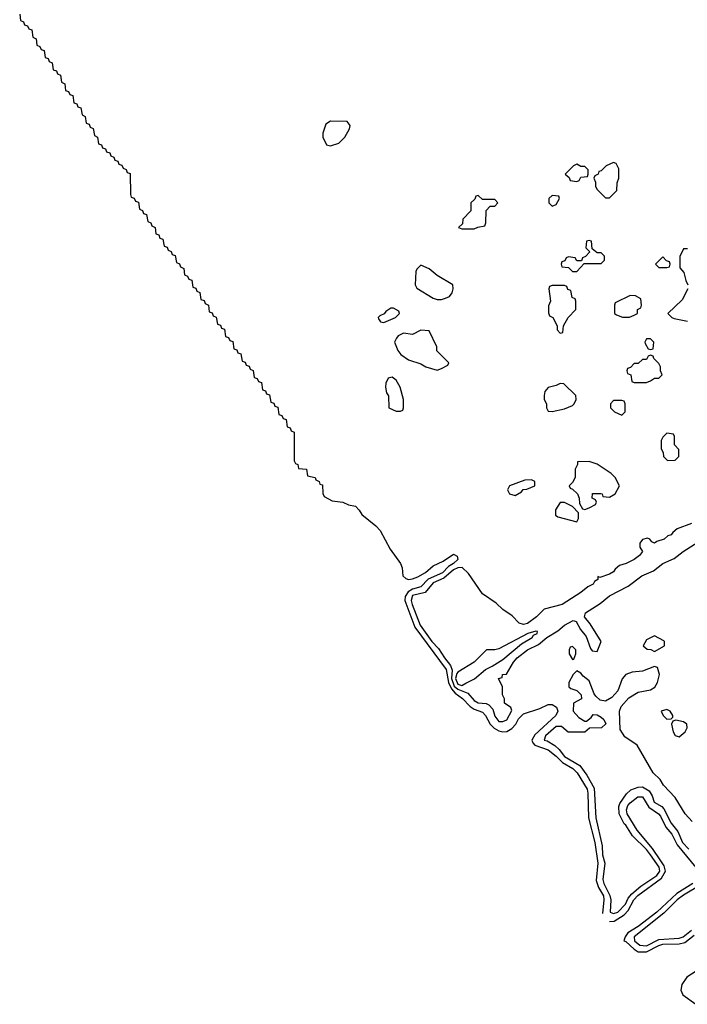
# Model space of a CAD drawing. Header units: inches. Extents: x 2671394 to 2765652, y 830470 to 955458.
# Tile 1 of 256: x 2682574 to 2685829, y 844921 to 849723. Entities that reach past the tile are written whole.
import ezdxf

# ---------------------------------------------------------------- set-up
doc = ezdxf.new("R2010")
doc.units = ezdxf.units.IN
doc.header["$MEASUREMENT"] = 0
doc.layers.add('C6884', color=7, linetype='Continuous')

msp = doc.modelspace()

# ---------------------------------------------------------------- linework, layer by layer
at = {"layer": 'C6884', "color": 2}
for points, elevation in [([(2682574, 849750), (2682578, 849718), (2682592.7, 849712.7), (2682598, 849698), (2682612.7, 849692.7), (2682618, 849678), (2682632.7, 849672.7), (2682638, 849638), (2682654, 849630), (2682658, 849598), (2682672.7, 849592.7), (2682678, 849578), (2682692.7, 849572.7), (2682698, 849538), (2682712.7, 849532.7), (2682718, 849518), (2682732.7, 849512.7), (2682738, 849478), (2682752.7, 849472.7), (2682758, 849458), (2682772.7, 849452.7), (2682778, 849418), (2682794, 849410), (2682798, 849378), (2682812.7, 849372.7), (2682818, 849358), (2682832.7, 849352.7), (2682838, 849318), (2682852.7, 849312.7), (2682858, 849298), (2682872.7, 849292.7), (2682878, 849258), (2682894, 849250), (2682898, 849218), (2682912.7, 849212.7), (2682918, 849198), (2682932.7, 849192.7), (2682938, 849158), (2682954, 849150), (2682958, 849118), (2682972.7, 849112.7), (2682978, 849098), (2682992.7, 849092.7), (2682998, 849078), (2683012.7, 849072.7), (2683018, 849058), (2683032.7, 849052.7), (2683038, 849038), (2683052.7, 849032.7), (2683058, 849018), (2683072.7, 849012.7), (2683078, 848998), (2683092.7, 848992.7), (2683098, 848978), (2683112.7, 848972.7), (2683114, 848870), (2683118, 848858), (2683132.7, 848852.7), (2683138, 848838), (2683152.7, 848832.7), (2683158, 848798), (2683172.7, 848792.7), (2683178, 848778), (2683192.7, 848772.7), (2683198, 848738), (2683212.7, 848732.7), (2683218, 848718), (2683234, 848710), (2683238, 848678), (2683252.7, 848672.7), (2683258, 848658), (2683272.7, 848652.7), (2683278, 848618), (2683292.7, 848612.7), (2683298, 848598), (2683312.7, 848592.7), (2683318, 848578), (2683332.7, 848572.7), (2683338, 848538), (2683352.7, 848532.7), (2683358, 848518), (2683374, 848510), (2683378, 848478), (2683392.7, 848472.7), (2683398, 848458), (2683412.7, 848452.7), (2683418, 848418), (2683432.7, 848412.7), (2683438, 848398), (2683452.7, 848392.7), (2683458, 848358), (2683472.7, 848352.7), (2683478, 848338), (2683494, 848330), (2683498, 848298), (2683512.7, 848292.7), (2683518, 848278), (2683532.7, 848272.7), (2683538, 848238), (2683552.7, 848232.7), (2683558, 848218), (2683572.7, 848212.7), (2683578, 848178), (2683592.7, 848172.7), (2683598, 848158), (2683612.7, 848152.7), (2683618, 848118), (2683632.7, 848112.7), (2683638, 848098), (2683652.7, 848092.7), (2683658, 848058), (2683672.7, 848052.7), (2683678, 848038), (2683692.7, 848032.7), (2683698, 848018), (2683712.7, 848012.7), (2683718, 847978), (2683732.7, 847972.7), (2683738, 847958), (2683752.7, 847952.7), (2683758, 847918), (2683772.7, 847912.7), (2683778, 847898), (2683792.7, 847892.7), (2683798, 847858), (2683812.7, 847852.7), (2683818, 847838), (2683832.7, 847832.7), (2683838, 847798), (2683852.7, 847792.7), (2683858, 847778), (2683872.7, 847772.7), (2683878, 847738), (2683892.7, 847732.7), (2683898, 847718), (2683911.6, 847711.6), (2683912, 847572), (2683918, 847558), (2683930, 847554), (2683934, 847534), (2683972, 847530), (2683978, 847498), (2684014, 847490), (2684018, 847478), (2684034, 847470), (2684038, 847458), (2684050, 847454), (2684052.7, 847412.7), (2684058, 847398), (2684096.9, 847376.9), (2684150, 847370.5), (2684177.3, 847357.3), (2684211.3, 847350), (2684230, 847331.3), (2684242.8, 847310), (2684310, 847254.4), (2684331, 847231), (2684380, 847140), (2684430.3, 847070), (2684439.6, 847050), (2684442.3, 847010), (2684457, 846997), (2684470, 846992.4), (2684490, 846995.2), (2684514.6, 847005.4), (2684552.7, 847027.3), (2684590, 847059.2), (2684638.7, 847081.3), (2684690, 847116.5), (2684707, 847107), (2684710.3, 847090), (2684688.5, 847070), (2684664.1, 847055.9), (2684635.3, 847024.7), (2684565.5, 846994.5), (2684530, 846956.2), (2684490, 846946.2), (2684467.6, 846932.4), (2684454.2, 846910), (2684452.4, 846890), (2684501, 846761), (2684653.6, 846553.6), (2684664.1, 846490), (2684678.9, 846458.9), (2684697.9, 846437.9), (2684732.7, 846412.7), (2684770, 846373), (2684790, 846360.2), (2684830, 846345.8), (2684844.9, 846330), (2684867.4, 846287.4), (2684887.5, 846267.5), (2684910, 846254), (2684930, 846249.2), (2684950, 846251.5), (2684973.7, 846266.3), (2684992.5, 846287.5), (2685006.5, 846313.5), (2685030, 846336.9), (2685110, 846364.2), (2685150, 846383.2), (2685170, 846383.9), (2685191.2, 846370), (2685198.4, 846350), (2685187.8, 846330), (2685085.1, 846234.9), (2685071.2, 846210), (2685075.8, 846195.8), (2685085.2, 846185.2), (2685150, 846161.5), (2685190, 846131.1), (2685220.3, 846100.3), (2685270.6, 846070.6), (2685292.8, 846050), (2685340.2, 845970), (2685344.4, 845950), (2685347, 845830), (2685377.7, 845710), (2685393.1, 845610), (2685385.5, 845525.5), (2685396.6, 845490), (2685419.8, 845450), (2685422.8, 845430), (2685415.7, 845364.3)], -2), ([(2685830, 848606), (2685810, 848606), (2685792.7, 848567.3), (2685792.7, 848512.7), (2685812, 848490), (2685822, 848450), (2685832, 848430)], 2), ([(2685832, 848410), (2685803.6, 848356.4), (2685734, 848290), (2685754, 848270), (2685765.4, 848265.4), (2685830, 848252)], 2), ([(2685850, 847266.6), (2685780.4, 847239.6), (2685758, 847222), (2685750.6, 847210), (2685734.6, 847205.4), (2685716, 847190), (2685681.4, 847178.6), (2685669.3, 847169.3), (2685656.4, 847176.4), (2685646, 847190), (2685634.6, 847194.6), (2685610, 847188), (2685598, 847170), (2685598, 847150), (2685611, 847130), (2685596.3, 847110), (2685570.6, 847090), (2685530.8, 847070), (2685499.3, 847060.7), (2685477.3, 847042.7), (2685470, 847029.6), (2685450, 847018), (2685403.1, 847003.1), (2685392.7, 847007.3), (2685392.7, 846992.7), (2685377.3, 846982.7), (2685370.7, 846970), (2685343.4, 846956.6), (2685310, 846929.6), (2685218.8, 846870), (2685132, 846848), (2685094, 846810), (2685050, 846778), (2685030, 846772.7), (2685010, 846779.3), (2684975.9, 846815.9), (2684930, 846846), (2684897.6, 846877.6), (2684830, 846922.9), (2684761.8, 847021.8), (2684730.9, 847050.9), (2684710, 847049.8), (2684690, 847040.6), (2684641.6, 846998.4), (2684590, 846976.5), (2684551, 846929), (2684490, 846914.2), (2684482.5, 846890), (2684487.3, 846870), (2684527.1, 846770), (2684584.1, 846690), (2684616.5, 846656.5), (2684645, 846610), (2684673.9, 846573.8), (2684682.1, 846550), (2684679.4, 846510), (2684692.6, 846472.6), (2684710, 846457.7), (2684758.6, 846438.6), (2684790, 846402), (2684810, 846390.6), (2684848.8, 846388.8), (2684862, 846382), (2684880.5, 846360.5), (2684890, 846326), (2684910, 846300.5), (2684930, 846300.7), (2684950, 846308), (2684973.6, 846353.6), (2684968.4, 846368.4), (2684938, 846390), (2684938, 846410), (2684928, 846430), (2684928, 846470), (2684909, 846510), (2684926, 846514), (2684928, 846530), (2684948.4, 846531.6), (2684982, 846590), (2684999.5, 846610), (2685049.6, 846650), (2685103.8, 846676.2), (2685144.5, 846710), (2685198.3, 846741.7), (2685230, 846770.3), (2685272.4, 846792.4), (2685287.3, 846787.3), (2685308.2, 846748.2), (2685335.5, 846715.5), (2685356.9, 846656.9), (2685365.4, 846645.4), (2685390, 846642), (2685408.7, 846690), (2685355.9, 846775.9), (2685328.7, 846810), (2685332.7, 846830), (2685404.9, 846875.1), (2685450, 846913.4), (2685540.1, 846959.9), (2685607, 847010), (2685664.4, 847035.6), (2685709.4, 847070), (2685764.9, 847095.1), (2685809.5, 847130), (2685930, 847205.5)], 2), ([(2685853, 845813), (2685819.3, 845850), (2685769.3, 845930), (2685712.7, 845990), (2685697.2, 846017.2), (2685662.7, 846050), (2685584.1, 846184.1), (2685525.2, 846225.2), (2685502, 846262), (2685499, 846350), (2685506, 846374), (2685544.5, 846415.5), (2685590, 846442.8), (2685650, 846454), (2685671.7, 846468.3), (2685683.7, 846490), (2685693.2, 846530), (2685683.1, 846563.1), (2685670, 846569), (2685610, 846545.2), (2685559.6, 846540.4), (2685530, 846528.7), (2685510.9, 846509.1), (2685490.7, 846449.3), (2685462, 846418), (2685430, 846399), (2685404.7, 846404.7), (2685383.1, 846423.1), (2685374.6, 846434.6), (2685350, 846498), (2685320.9, 846520.9), (2685310, 846535.3), (2685290, 846548), (2685272, 846530), (2685252, 846490), (2685252, 846470), (2685261, 846461), (2685291.1, 846451.1), (2685312, 846430), (2685314, 846410), (2685274, 846390), (2685272, 846350), (2685299.6, 846319.6), (2685330, 846302), (2685338, 846302), (2685360.4, 846319.6), (2685370, 846334), (2685390, 846332), (2685410, 846322), (2685422, 846310), (2685431.6, 846288.4), (2685411.1, 846268.9), (2685352.7, 846267.3), (2685330, 846248), (2685248.9, 846248.9), (2685216.4, 846276.4), (2685190, 846276), (2685137.3, 846230), (2685131, 846210), (2685146, 846206), (2685182.8, 846182.8), (2685204.3, 846164.3), (2685230.4, 846130), (2685305.2, 846085.2), (2685339.3, 846039.3), (2685374.8, 845974.8), (2685382.8, 845830), (2685413.9, 845693.9), (2685416.5, 845650), (2685426.4, 845610), (2685417.2, 845530), (2685421.6, 845510), (2685452.1, 845452.1), (2685455.6, 845430), (2685453.4, 845370), (2685470, 845364.2), (2685490, 845370.3), (2685528.3, 845410), (2685541.2, 845438.8), (2685559.4, 845460.6), (2685603.2, 845496.8), (2685681.4, 845550), (2685695.7, 845570), (2685691.9, 845590), (2685650.4, 845650.4), (2685630, 845676.1), (2685562.4, 845742.4), (2685530, 845794.7), (2685521.4, 845801.4), (2685496.4, 845850), (2685495.1, 845884.9), (2685499.7, 845900.3), (2685532.7, 845947.3), (2685553.3, 845966.7), (2685590, 845980.5), (2685610, 845981.6), (2685642.8, 845962.8), (2685657.5, 845937.5), (2685667.4, 845907.4), (2685705.3, 845885.3), (2685714.8, 845874.8), (2685750, 845804.2), (2685783.4, 845763.4), (2685806, 845710), (2685837.1, 845677.1)], 2), ([(2685450, 845325.6), (2685473.1, 845326.9), (2685521.8, 845358.2), (2685541.5, 845378.5), (2685569.1, 845430), (2685587.5, 845452.5), (2685703.7, 845536.3), (2685722.7, 845570), (2685716.6, 845596.7), (2685700.9, 845620.9), (2685660.3, 845680.3), (2685585.3, 845770), (2685535.3, 845850), (2685532.5, 845870), (2685539.4, 845890), (2685550, 845903.6), (2685587.5, 845932.5), (2685610, 845932.3), (2685641.7, 845881.7), (2685689, 845850), (2685698, 845838), (2685724.8, 845784.8), (2685754.2, 845750), (2685779.5, 845699.5), (2685870, 845587.8)], -2), ([(2685856.1, 845510), (2685778.8, 845461.2), (2685680.7, 845370), (2685590, 845299.8), (2685539.5, 845270), (2685526.3, 845250), (2685520.5, 845230), (2685530, 845226.8), (2685569.4, 845189.4), (2685590, 845176.5), (2685630, 845177.6), (2685690, 845208.4), (2685710, 845214.3), (2685790, 845215.3), (2685816.9, 845223.1), (2685862.1, 845257.9)], -2), ([(2685895.5, 845504.5), (2685810, 845454.1), (2685779.3, 845430), (2685714.2, 845365.8), (2685570.3, 845250), (2685571.7, 845230), (2685598, 845210), (2685630, 845206.6), (2685690, 845237.8), (2685790, 845243.9), (2685809.6, 845250), (2685850, 845283.2)], 2), ([(2685936.1, 845123.9), (2685827.2, 845052.8), (2685801.9, 845018.1), (2685797.8, 844990), (2685807.7, 844967.7), (2685870, 844921.1)], -2)]:
    msp.add_lwpolyline(points, dxfattribs=dict(at, elevation=elevation))
for points, elevation in [([(2684090, 849228), (2684066.4, 849213.6), (2684051.3, 849170), (2684051.3, 849150), (2684070, 849112), (2684090, 849106.8), (2684130, 849121), (2684159, 849150), (2684182, 849190), (2684186, 849206), (2684170, 849226)], 2), ([(2685290, 849018), (2685274, 849010), (2685234, 848970), (2685252.7, 848952.7), (2685258, 848938), (2685290, 848934), (2685302, 848938), (2685310, 848954), (2685342, 848958), (2685346, 848970), (2685346, 848990), (2685330, 849006), (2685310, 849006)], 2), ([(2685470, 849026), (2685434, 849010), (2685410, 848986), (2685398, 848982), (2685394, 848970), (2685378, 848962), (2685374, 848950), (2685382, 848930), (2685382, 848910), (2685390, 848894), (2685430, 848854), (2685450, 848854), (2685486, 848890), (2685487.3, 848927.3), (2685495.3, 848950), (2685495.3, 848995.3), (2685482, 849022)], 2), ([(2684810, 848866), (2684798, 848862), (2684792.7, 848847.3), (2684774, 848830), (2684774, 848790), (2684734, 848750), (2684732.7, 848727.3), (2684714, 848710), (2684730, 848702), (2684790, 848702), (2684808.4, 848711.6), (2684842, 848718), (2684847.3, 848732.7), (2684848, 848792), (2684867.3, 848812.7), (2684890, 848814), (2684906, 848830), (2684890, 848846), (2684830, 848846)], 2), ([(2685170, 848866), (2685154, 848850), (2685154, 848830), (2685170, 848814), (2685190, 848822), (2685206, 848850), (2685202, 848862)], 2), ([(2685350, 848646), (2685338, 848642), (2685334, 848610), (2685354, 848590), (2685332.7, 848567.3), (2685318, 848562), (2685314, 848546), (2685290, 848546), (2685282, 848562), (2685250, 848566), (2685238, 848562), (2685232.7, 848547.3), (2685218, 848542), (2685214, 848530), (2685218, 848518), (2685250, 848514), (2685270, 848494), (2685290, 848494), (2685326, 848534), (2685410, 848534), (2685426, 848550), (2685426, 848570), (2685410, 848586), (2685390, 848586), (2685366, 848606), (2685362, 848642)], 2), ([(2685710, 848566), (2685674, 848530), (2685690, 848514), (2685730, 848514), (2685742, 848518), (2685746, 848530), (2685742, 848542), (2685727.3, 848547.3)], 2), ([(2684530, 848526), (2684510, 848506), (2684505.4, 848494.6), (2684502, 848430), (2684510, 848414), (2684590, 848364.7), (2684610, 848358), (2684630, 848358), (2684650, 848364.7), (2684670, 848372), (2684682, 848390), (2684688, 848410), (2684686, 848430), (2684610, 848475.3), (2684570, 848508)], 2), ([(2685230, 848426), (2685170, 848426), (2685158, 848422), (2685154, 848410), (2685162, 848350), (2685152.7, 848327.3), (2685152.7, 848292.7), (2685158, 848278), (2685174, 848270), (2685194, 848230), (2685194, 848210), (2685210, 848194), (2685222, 848198), (2685226, 848230), (2685248, 848270), (2685286, 848310), (2685286, 848350), (2685282, 848362), (2685267.3, 848367.3), (2685262, 848402), (2685247.3, 848407.3), (2685242, 848422)], 2), ([(2685550, 848378), (2685478, 848342), (2685474, 848330), (2685474, 848290), (2685483.6, 848283.6), (2685512.7, 848272.7), (2685530, 848272), (2685547.3, 848272.7), (2685570, 848282), (2685586, 848290), (2685586, 848310), (2685602, 848318), (2685606, 848330), (2685602, 848362), (2685576.4, 848376.4)], 2), ([(2684396.4, 848316.4), (2684383.6, 848316.4), (2684359.6, 848300.4), (2684351.3, 848288.7), (2684330, 848278), (2684322, 848270), (2684323.6, 848263.6), (2684334, 848250), (2684350, 848246), (2684406, 848270), (2684426, 848290), (2684422, 848302)], 2), ([(2684530, 848208), (2684490, 848188), (2684445.4, 848194.6), (2684419.6, 848180.4), (2684412, 848170), (2684402, 848150), (2684418, 848110), (2684432, 848090), (2684470, 848064.7), (2684530, 848044.7), (2684554, 848030), (2684610, 848014), (2684630, 848022), (2684662, 848038), (2684666, 848050), (2684608.4, 848108.4), (2684607.3, 848127.3), (2684570, 848206)], 2), ([(2685650, 848166), (2685630, 848166), (2685622, 848150), (2685623.6, 848143.6), (2685638, 848118), (2685650, 848114), (2685662, 848118), (2685666, 848150)], 2), ([(2685650, 848086), (2685638, 848082), (2685630, 848066), (2685610, 848066), (2685590, 848046), (2685570, 848046), (2685552.7, 848027.3), (2685538, 848022), (2685534, 848010), (2685538, 847998), (2685554, 847990), (2685558, 847958), (2685570, 847954), (2685630, 847954), (2685650, 847962), (2685670, 847974), (2685690, 847974), (2685706, 847990), (2685698, 848010), (2685698, 848030), (2685690, 848046), (2685666, 848070), (2685662, 848082)], 2), ([(2684390, 847979), (2684370, 847975.3), (2684358.8, 847950), (2684357.3, 847930), (2684363, 847903), (2684371.6, 847888.4), (2684374, 847830), (2684410, 847814), (2684430, 847814), (2684442, 847818), (2684446, 847830), (2684446, 847870), (2684429.2, 847930), (2684410, 847964)], 2), ([(2685210, 847948), (2685190, 847938), (2685151.6, 847928.4), (2685134, 847910), (2685132, 847890), (2685132, 847870), (2685142, 847850), (2685142, 847830), (2685150, 847814), (2685170, 847812), (2685230, 847824.7), (2685270, 847842), (2685278, 847850), (2685288, 847870), (2685286, 847890), (2685227.3, 847947.3)], 2), ([(2685510, 847866), (2685470, 847866), (2685454, 847850), (2685454, 847830), (2685474, 847810), (2685510, 847794), (2685526, 847810), (2685526, 847850), (2685522, 847862)], 2), ([(2685730, 847706), (2685710, 847686), (2685702, 847670), (2685702, 847630), (2685711.6, 847611.6), (2685712.7, 847592.7), (2685732.7, 847572.7), (2685770, 847574), (2685787.3, 847592.7), (2685787.3, 847627.3), (2685766, 847650), (2685766, 847690), (2685762, 847702)], 2), ([(2685350, 847568.7), (2685294, 847566), (2685294, 847554), (2685282, 847530), (2685282, 847490), (2685270, 847466), (2685254, 847450), (2685258, 847438), (2685270, 847434), (2685294, 847410), (2685302, 847390), (2685303.6, 847363.6), (2685318, 847338), (2685330, 847334), (2685350, 847342), (2685382, 847358), (2685386, 847370), (2685382, 847382), (2685366, 847390), (2685367.3, 847412.7), (2685407.3, 847412.7), (2685414, 847410), (2685418, 847398), (2685450, 847394), (2685478, 847410), (2685498, 847450), (2685478, 847490), (2685458, 847510), (2685390, 847555.3)], 2), ([(2685070, 847478), (2685036.4, 847476.4), (2684962, 847450), (2684952, 847430), (2684962, 847410), (2684990, 847402), (2685020.4, 847419.6), (2685028.7, 847431.3), (2685047.3, 847432.7), (2685086, 847450), (2685086, 847470)], 2), ([(2685230, 847368.7), (2685210, 847368), (2685187.1, 847332.9), (2685186, 847306), (2685198, 847298), (2685290, 847274), (2685298, 847290), (2685298, 847318), (2685268.7, 847348.7)], 2), ([(2685090, 846741.2), (2685051, 846730), (2684910, 846654.3), (2684890, 846649.6), (2684850, 846649.4), (2684790.5, 846590), (2684710, 846541.5), (2684705.5, 846534.5), (2684698.5, 846510), (2684710, 846481.9), (2684730, 846475.8), (2684750, 846486.5), (2684792.3, 846507.7), (2684845.5, 846554.5), (2684878.4, 846570), (2684930, 846603.2), (2685021.1, 846678.9), (2685073.3, 846710), (2685079.5, 846720.5), (2685097, 846730), (2685098.6, 846738.6)], 6), ([(2685670, 846718), (2685630, 846698), (2685614, 846670), (2685632.7, 846652.7), (2685651.6, 846651.6), (2685670, 846642), (2685718, 846670), (2685718, 846690), (2685714, 846694)], 2), ([(2685270, 846666), (2685258, 846662), (2685254, 846650), (2685254, 846630), (2685270, 846602), (2685275.3, 846604.7), (2685286, 846630), (2685286, 846650)], 2), ([(2685730, 846358), (2685702, 846350), (2685712, 846330), (2685730, 846312), (2685750, 846314), (2685758, 846322), (2685758, 846330), (2685746, 846350)], 2), ([(2685774, 846306), (2685758, 846302), (2685752.7, 846287.3), (2685761, 846250), (2685770, 846232), (2685790, 846226), (2685818, 846250), (2685828, 846270), (2685827.3, 846287.3), (2685810, 846298)], 2)]:
    msp.add_lwpolyline(points, close=True, dxfattribs=dict(at, elevation=elevation))

doc.saveas('drawing.dxf')
